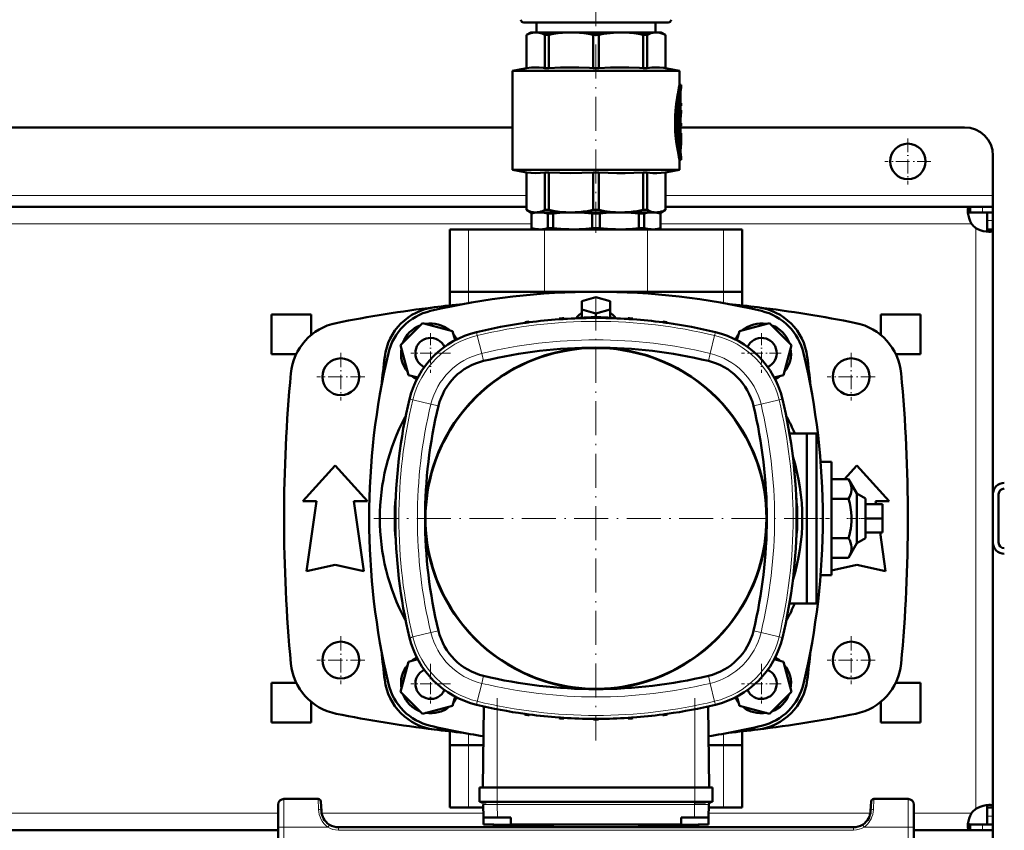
# Model space of a CAD drawing. Extents: x -1351 to 1763, y -1300 to 612.
# Tile 31 of 81: x 238 to 586, y -1127 to -841. Entities that reach past the tile are written whole.
import ezdxf

# ---------------------------------------------------------------- set-up
doc = ezdxf.new("R2010")
doc.units = 0
doc.linetypes.add('DASHDOT', pattern=[18.5, 12, -3, 0.5, -3])

msp = doc.modelspace()

# ---------------------------------------------------------------- linework, layer by layer
at = {"color": 7, "linetype": 'DASHDOT', "lineweight": 18}
for p, q in [((441.6, -831.6), (441.6, -916.53)), ((441.59, -938.99), (441.59, -1095.67)), ((519.94, -1017.33), (363.25, -1017.33)), ((406.69, -1080.82), (406.69, -1115.2)), ((476.49, -1080.82), (476.49, -1115.2))]:
    msp.add_line(p, q, dxfattribs=at)
at = {"color": 7, "lineweight": 50}
for p, q in [((416.1, -842.33), (467.1, -842.33)), ((420.6, -842.33), (420.6, -845.83)), ((462.6, -842.33), (462.6, -845.83)), ((418.6, -845.83), (417.1, -846.7)), ((417.1, -846.7), (417.12, -846.7)), ((417.1, -858.45), (417.1, -846.7)), ((417.12, -858.45), (417.12, -846.7)), ((418.6, -845.83), (420.35, -845.83)), ((420.35, -845.83), (432.8, -845.83)), ((423.58, -846.7), (425, -846.7)), ((423.58, -846.7), (423.58, -858.45)), ((425, -858.45), (425, -846.7)), ((432.8, -845.83), (450.4, -845.83)), ((440.6, -846.7), (442.61, -846.7)), ((440.6, -846.7), (440.6, -858.45)), ((442.61, -858.45), (442.61, -846.7)), ((450.4, -845.83), (462.85, -845.83)), ((458.2, -846.7), (459.62, -846.7)), ((458.2, -846.7), (458.2, -858.45)), ((459.62, -858.45), (459.62, -846.7)), ((462.85, -845.83), (464.6, -845.83)), ((464.6, -845.83), (466.1, -846.7)), ((466.1, -846.7), (466.08, -846.7)), ((466.08, -846.7), (466.08, -858.45)), ((466.1, -858.45), (466.1, -846.7)), ((417.1, -858.45), (412.1, -859.33)), ((441.6, -859.33), (412.1, -859.33)), ((412.1, -894.33), (412.1, -859.33)), ((417.12, -858.45), (417.1, -858.45)), ((423.58, -858.45), (425, -858.45)), ((440.6, -858.45), (442.61, -858.45)), ((441.6, -859.33), (471.1, -859.33)), ((458.2, -858.45), (459.62, -858.45)), ((466.08, -858.45), (466.1, -858.45)), ((466.1, -858.45), (471.1, -859.33)), ((471.1, -864.38), (471.1, -859.33)), ((471.1, -864.38), (471.6, -864.38)), ((471.6, -865.28), (471.6, -864.38)), ((471.1, -869.63), (471.1, -867.96)), ((471.42, -867.23), (471.42, -870.83)), ((470.8, -869.94), (470.8, -870.08)), ((470.8, -870.08), (470.8, -879.92)), ((471.37, -869.63), (470.86, -869.63)), ((471.31, -870.08), (471.31, -879.92)), ((471.42, -874.76), (471.42, -870.08)), ((471.42, -870.83), (471.52, -870.83)), ((471.52, -870.83), (471.6, -870.83)), ((471.6, -871.73), (471.6, -870.83)), ((471.42, -871.73), (471.52, -871.73)), ((471.6, -873.24), (471.42, -873.24)), ((471.6, -871.73), (471.52, -871.73)), ((471.6, -874.12), (471.6, -873.24)), ((471.42, -877.91), (471.42, -876.54)), ((471.42, -876.54), (471.42, -877.91)), ((471.42, -877.91), (471.6, -877.91)), ((471.6, -878.81), (471.6, -877.91)), ((412.1, -879.33), (151.42, -879.33)), ((470.8, -881.78), (470.8, -884.78)), ((471.37, -880.37), (470.86, -880.37)), ((470.86, -881.33), (471.37, -881.33)), ((471.1, -881.33), (471.1, -880.37)), ((471.31, -881.78), (471.31, -884.78)), ((471.37, -881.33), (471.6, -881.33)), ((471.42, -878.81), (471.42, -881.33)), ((471.6, -878.81), (471.42, -878.81)), ((471.42, -879.92), (471.42, -878.81)), ((571.6, -879.33), (471.42, -879.33)), ((471.6, -882.23), (471.6, -881.33)), ((471.37, -885.23), (470.86, -885.23)), ((471.1, -887.21), (471.1, -885.23)), ((471.42, -884.78), (471.42, -882.47)), ((471.54, -882.82), (471.42, -882.82)), ((471.6, -882.23), (471.45, -882.23)), ((471.59, -882.23), (471.59, -883.67)), ((471.6, -884.95), (471.6, -883.9)), ((471.1, -890.78), (471.6, -890.78)), ((471.1, -894.33), (471.1, -890.78)), ((471.6, -890.78), (471.6, -889.88)), ((581.6, -903.33), (581.6, -889.33)), ((412.1, -894.33), (441.6, -894.33)), ((417.1, -895.21), (412.1, -894.33)), ((417.1, -895.21), (417.12, -895.21)), ((417.1, -908.47), (417.1, -895.21)), ((417.12, -908.47), (417.12, -895.21)), ((423.58, -895.21), (425, -895.21)), ((423.58, -895.21), (423.58, -908.47)), ((425, -908.47), (425, -895.21)), ((440.6, -895.21), (441.6, -895.21)), ((440.6, -895.21), (440.6, -908.47)), ((441.6, -894.33), (471.1, -894.33)), ((441.6, -895.21), (442.61, -895.21)), ((442.61, -908.47), (442.61, -895.21)), ((458.2, -895.21), (459.62, -895.21)), ((458.2, -895.21), (458.2, -908.47)), ((459.62, -908.47), (459.62, -895.21)), ((466.08, -895.21), (466.1, -895.21)), ((466.08, -895.21), (466.08, -908.47)), ((466.1, -895.21), (471.1, -894.33)), ((466.1, -908.47), (466.1, -895.21)), ((581.6, -907.33), (581.6, -903.33)), ((417.1, -907.33), (146.1, -907.33)), ((417.1, -908.47), (417.12, -908.47)), ((418.6, -909.33), (417.1, -908.47)), ((418.6, -909.33), (420.35, -909.33)), ((420.1, -909.33), (418.85, -909.79)), ((418.89, -909.79), (418.85, -909.79)), ((418.85, -914.88), (418.85, -909.79)), ((418.89, -914.88), (418.89, -909.79)), ((420.35, -909.33), (432.8, -909.33)), ((423.58, -908.47), (425, -908.47)), ((424.58, -914.88), (424.58, -909.79)), ((426.5, -909.79), (424.58, -909.79)), ((426.5, -914.88), (426.5, -909.79)), ((432.8, -909.33), (441.6, -909.33)), ((440.25, -914.88), (440.25, -909.79)), ((441.6, -909.79), (440.25, -909.79)), ((440.6, -908.47), (441.6, -908.47)), ((441.6, -908.47), (442.61, -908.47)), ((441.6, -909.33), (450.4, -909.33)), ((442.96, -909.79), (441.6, -909.79)), ((442.96, -914.88), (442.96, -909.79)), ((450.4, -909.33), (462.85, -909.33)), ((458.62, -909.79), (456.7, -909.79)), ((456.7, -914.88), (456.7, -909.79)), ((458.2, -908.47), (459.62, -908.47)), ((458.62, -914.88), (458.62, -909.79)), ((462.85, -909.33), (464.6, -909.33)), ((463.1, -909.33), (464.35, -909.79)), ((464.31, -914.88), (464.31, -909.79)), ((464.35, -909.79), (464.31, -909.79)), ((464.35, -914.88), (464.35, -909.79)), ((464.6, -909.33), (466.1, -908.47)), ((466.08, -908.47), (466.1, -908.47)), ((573.57, -907.33), (466.1, -907.33)), ((573.57, -907.33), (573.57, -909.33)), ((577.9, -907.33), (573.57, -907.33)), ((573.57, -909.33), (577.9, -909.33)), ((581.6, -907.33), (577.9, -907.33)), ((581.6, -909.33), (577.9, -909.33)), ((579.6, -912.2), (579.6, -909.33)), ((581.6, -909.33), (581.51, -909.33)), ((581.6, -907.33), (581.6, -909.33)), ((581.6, -912.2), (581.6, -909.33)), ((579.6, -915.36), (579.6, -912.2)), ((581.6, -915.36), (581.6, -912.2)), ((390.1, -915.33), (396.64, -915.33)), ((390.1, -937.33), (390.1, -915.33)), ((423.47, -915.33), (396.64, -915.33)), ((418.89, -914.88), (418.85, -914.88)), ((420.1, -915.33), (418.85, -914.88)), ((421.74, -915.33), (420.1, -915.33)), ((433.37, -915.33), (421.74, -915.33)), ((423.47, -915.33), (459.74, -915.33)), ((426.5, -914.88), (424.58, -914.88)), ((441.6, -915.33), (433.37, -915.33)), ((441.6, -914.88), (440.25, -914.88)), ((442.96, -914.88), (441.6, -914.88)), ((449.83, -915.33), (441.6, -915.33)), ((461.47, -915.33), (449.83, -915.33)), ((458.62, -914.88), (456.7, -914.88)), ((486.57, -915.33), (459.74, -915.33)), ((463.1, -915.33), (461.47, -915.33)), ((463.1, -915.33), (464.35, -914.88)), ((464.35, -914.88), (464.31, -914.88)), ((486.57, -915.33), (493.1, -915.33)), ((493.1, -937.33), (493.1, -915.33)), ((581.6, -915.36), (579.6, -915.36)), ((581.6, -1008.77), (581.6, -915.36)), ((390.1, -937.33), (396.64, -937.33)), ((390.1, -942.17), (390.1, -937.33)), ((396.64, -937.33), (390.1, -937.33)), ((423.47, -937.33), (396.64, -937.33)), ((396.64, -937.33), (423.47, -937.33)), ((423.47, -937.33), (459.74, -937.33)), ((459.74, -937.33), (423.47, -937.33)), ((486.57, -937.33), (459.74, -937.33)), ((459.74, -937.33), (486.57, -937.33)), ((486.57, -937.33), (493.1, -937.33)), ((493.1, -937.33), (486.57, -937.33)), ((493.1, -942.17), (493.1, -937.33)), ((436.6, -940.72), (441.6, -939.27)), ((436.6, -943.6), (436.6, -940.72)), ((441.6, -939.27), (446.6, -940.72)), ((446.6, -940.72), (446.6, -943.6)), ((441.6, -945.05), (436.6, -943.6)), ((436.6, -946.52), (436.6, -943.6)), ((446.6, -943.6), (441.6, -945.05)), ((446.6, -946.52), (446.6, -943.6)), ((327.1, -959.33), (327.1, -945.33)), ((341.1, -945.33), (327.1, -945.33)), ((341.1, -945.33), (341.1, -952.63)), ((418.05, -948.13), (418.04, -947.88)), ((428.56, -947.06), (428.57, -946.8)), ((430.29, -946.94), (430.28, -946.69)), ((434.6, -946.69), (434.67, -946.66)), ((435, -946.19), (434.66, -946.68)), ((440.7, -946.59), (440.71, -946.33)), ((441.6, -946.33), (441.6, -945.05)), ((442.48, -946.59), (442.48, -946.33)), ((448.2, -946.19), (448.55, -946.68)), ((448.54, -946.66), (448.6, -946.69)), ((452.9, -946.94), (452.91, -946.69)), ((454.63, -947.06), (454.62, -946.8)), ((465.14, -948.13), (465.15, -947.88)), ((556.1, -945.33), (542.1, -945.33)), ((542.1, -945.33), (542.1, -952.63)), ((556.1, -959.33), (556.1, -945.33)), ((380.43, -948.4), (372.67, -956.16)), ((391.02, -951.24), (380.43, -948.4)), ((391.89, -954.46), (391.02, -951.24)), ((416.46, -948.35), (416.47, -948.09)), ((466.73, -948.35), (466.72, -948.09)), ((492.18, -951.24), (491.32, -954.47)), ((502.78, -948.4), (492.18, -951.24)), ((510.53, -956.16), (502.78, -948.4)), ((372.67, -956.16), (375.51, -966.75)), ((507.69, -966.75), (510.53, -956.16)), ((335.88, -959.33), (327.1, -959.33)), ((556.1, -959.33), (547.33, -959.33)), ((375.51, -966.75), (378.73, -967.62)), ((504.46, -967.62), (507.69, -966.75)), ((374.28, -981.54), (374.42, -981.61)), ((508.92, -981.54), (508.77, -981.62)), ((509.83, -987.33), (516.01, -987.33)), ((516.01, -987.33), (516.01, -1047.33)), ((519.41, -987.33), (516.01, -987.33)), ((519.41, -1047.33), (519.41, -987.33)), ((338.23, -1011.21), (349.6, -998.71)), ((349.6, -998.71), (360.98, -1011.21)), ((520.81, -997.33), (524.6, -997.33)), ((524.6, -997.33), (524.6, -1037.33)), ((529.26, -1003.48), (533.6, -998.71)), ((533.6, -998.71), (544.98, -1011.21)), ((524.6, -1003.48), (530.68, -1003.48)), ((530.68, -1003.48), (533.6, -1008.6)), ((524.6, -1010.4), (530.68, -1010.4)), ((533.6, -1008.6), (533.6, -1026.06)), ((533.6, -1008.6), (536.6, -1010.33)), ((536.6, -1024.33), (536.6, -1010.33)), ((581.6, -1008.83), (581.6, -1025.83)), ((583.6, -1008.83), (583.6, -1025.83)), ((342.98, -1011.21), (338.23, -1011.21)), ((339.48, -1035.96), (342.98, -1011.21)), ((356.23, -1011.21), (359.73, -1035.96)), ((360.98, -1011.21), (356.23, -1011.21)), ((536.6, -1012.33), (542.6, -1012.33)), ((544.98, -1011.21), (540.23, -1011.21)), ((540.23, -1011.21), (540.39, -1012.33)), ((542.6, -1017.33), (542.6, -1012.33)), ((536.6, -1017.33), (542.6, -1017.33)), ((542.6, -1022.33), (542.6, -1017.33)), ((524.6, -1024.26), (530.68, -1024.26)), ((536.6, -1024.33), (533.6, -1026.06)), ((536.6, -1022.33), (542.6, -1022.33)), ((541.8, -1022.33), (543.73, -1035.96)), ((533.6, -1026.06), (530.68, -1031.19)), ((581.6, -1025.9), (581.6, -1119.3)), ((524.6, -1031.19), (530.68, -1031.19)), ((349.6, -1033.71), (339.48, -1035.96)), ((359.73, -1035.96), (349.6, -1033.71)), ((533.6, -1033.71), (524.6, -1035.71)), ((543.73, -1035.96), (533.6, -1033.71)), ((520.81, -1037.33), (524.6, -1037.33)), ((509.83, -1047.33), (516.01, -1047.33)), ((516.01, -1047.33), (519.41, -1047.33)), ((374.42, -1053.05), (374.28, -1053.13)), ((508.77, -1053.04), (508.92, -1053.13)), ((375.51, -1067.91), (372.67, -1078.51)), ((378.73, -1067.05), (375.51, -1067.91)), ((507.69, -1067.91), (504.46, -1067.05)), ((510.53, -1078.51), (507.69, -1067.91)), ((335.88, -1075.33), (327.1, -1075.33)), ((327.1, -1089.33), (327.1, -1075.33)), ((556.1, -1075.33), (547.33, -1075.33)), ((556.1, -1089.33), (556.1, -1075.33)), ((372.67, -1078.51), (380.43, -1086.26)), ((502.78, -1086.26), (510.53, -1078.51)), ((341.1, -1082.03), (341.1, -1089.33)), ((391.02, -1083.43), (391.89, -1080.2)), ((491.32, -1080.19), (492.18, -1083.43)), ((542.1, -1082.03), (542.1, -1089.33)), ((380.43, -1086.26), (391.02, -1083.43)), ((402.03, -1083.68), (401.7, -1112.33)), ((416.46, -1086.32), (416.47, -1086.57)), ((418.05, -1086.54), (418.04, -1086.78)), ((465.14, -1086.54), (465.15, -1086.78)), ((466.73, -1086.32), (466.72, -1086.57)), ((481.16, -1083.68), (481.49, -1112.33)), ((492.18, -1083.43), (502.78, -1086.26)), ((341.1, -1089.33), (327.1, -1089.33)), ((428.56, -1087.61), (428.57, -1087.86)), ((430.29, -1087.73), (430.28, -1087.98)), ((440.7, -1088.08), (440.71, -1088.33)), ((442.48, -1088.08), (442.48, -1088.33)), ((452.9, -1087.73), (452.91, -1087.98)), ((454.63, -1087.61), (454.62, -1087.86)), ((556.1, -1089.33), (542.1, -1089.33)), ((390.1, -1097.33), (390.1, -1092.49)), ((493.1, -1097.33), (493.1, -1092.49)), ((396.64, -1097.33), (390.1, -1097.33)), ((390.1, -1097.33), (396.64, -1097.33)), ((390.1, -1097.33), (390.1, -1119.33)), ((396.64, -1097.33), (401.87, -1097.33)), ((401.87, -1097.33), (396.64, -1097.33)), ((481.31, -1097.33), (486.57, -1097.33)), ((486.57, -1097.33), (481.31, -1097.33)), ((493.1, -1097.33), (486.57, -1097.33)), ((486.57, -1097.33), (493.1, -1097.33)), ((493.1, -1097.33), (493.1, -1119.33)), ((402.32, -1112.33), (400.5, -1112.33)), ((400.5, -1117.33), (400.5, -1112.33)), ((406.71, -1112.33), (402.32, -1112.33)), ((406.71, -1112.33), (476.48, -1112.33)), ((480.87, -1112.33), (476.48, -1112.33)), ((482.69, -1112.33), (480.87, -1112.33)), ((482.69, -1117.33), (482.69, -1112.33)), ((343.58, -1116.33), (331.52, -1116.33)), ((344.76, -1120.65), (344.58, -1117.28)), ((402.32, -1117.33), (400.5, -1117.33)), ((401.7, -1117.58), (402.83, -1117.58)), ((406.71, -1117.33), (402.32, -1117.33)), ((406.71, -1117.33), (476.48, -1117.33)), ((480.87, -1117.33), (476.48, -1117.33)), ((476.48, -1117.58), (478.49, -1117.58)), ((478.49, -1117.58), (480.23, -1117.58)), ((482.69, -1117.33), (480.87, -1117.33)), ((538.62, -1117.28), (538.45, -1120.65)), ((551.68, -1116.33), (539.62, -1116.33)), ((329.52, -1118.32), (329.48, -1126.28)), ((344.76, -1120.73), (344.76, -1120.65)), ((396.64, -1119.33), (390.1, -1119.33)), ((396.64, -1119.33), (401.82, -1119.33)), ((401.88, -1122.83), (401.8, -1118.3)), ((481.31, -1122.83), (481.39, -1118.3)), ((481.37, -1119.33), (486.57, -1119.33)), ((493.1, -1119.33), (486.57, -1119.33)), ((553.68, -1118.32), (553.72, -1126.28)), ((579.6, -1119.3), (579.6, -1122.47)), ((581.6, -1119.3), (579.6, -1119.3)), ((581.6, -1119.3), (581.6, -1122.47)), ((401.92, -1125.34), (401.88, -1122.83)), ((401.88, -1122.83), (406.88, -1122.83)), ((411.59, -1122.83), (406.88, -1122.83)), ((411.59, -1125.34), (411.59, -1122.83)), ((476.31, -1122.83), (471.59, -1122.83)), ((471.59, -1125.34), (471.59, -1122.83)), ((481.31, -1122.83), (476.31, -1122.83)), ((481.27, -1125.34), (481.31, -1122.83)), ((579.6, -1122.47), (579.6, -1125.33)), ((581.6, -1122.47), (581.6, -1125.33)), ((329.47, -1127.33), (233.73, -1127.33)), ((329.1, -1198.33), (329.48, -1126.28)), ((532.45, -1126.33), (350.75, -1126.33)), ((363.59, -1126.33), (363.6, -1126.33)), ((365.6, -1126.33), (366.6, -1126.33)), ((365.6, -1126.33), (366.6, -1126.33)), ((366.6, -1126.33), (505.6, -1126.33)), ((401.92, -1125.34), (401.92, -1125.34)), ((411.59, -1125.49), (411.59, -1125.34)), ((416.35, -1126.33), (416.35, -1125.89)), ((416.36, -1126.33), (416.36, -1125.89)), ((423.43, -1126.33), (423.43, -1126.1)), ((424.08, -1126.33), (424.08, -1126.11)), ((454.31, -1125.34), (471.59, -1125.34)), ((459.13, -1126.33), (459.13, -1126.11)), ((459.78, -1126.33), (459.78, -1126.1)), ((466.85, -1126.33), (466.85, -1125.89)), ((466.85, -1126.33), (466.85, -1125.89)), ((471.59, -1125.34), (471.59, -1125.49)), ((481.27, -1125.34), (481.27, -1125.34)), ((506.6, -1126.33), (505.6, -1126.33)), ((506.6, -1126.33), (505.6, -1126.33)), ((553.72, -1126.28), (554.1, -1198.33)), ((573.57, -1127.33), (553.73, -1127.33)), ((573.57, -1127.33), (573.57, -1125.33)), ((577.9, -1125.33), (573.57, -1125.33)), ((577.9, -1127.33), (573.57, -1127.33)), ((581.6, -1125.33), (577.9, -1125.33)), ((581.6, -1127.33), (577.9, -1127.33)), ((581.6, -1125.33), (579.6, -1125.33)), ((581.6, -1127.33), (581.6, -1125.33)), ((581.6, -1127.33), (581.6, -1131.33))]:
    msp.add_line(p, q, dxfattribs=at)
at = {"color": 7, "linetype": 'DASHDOT', "lineweight": 18, "ltscale": 0.006833}
msp.add_line((471.2, -867.23), (471.48, -867.23), dxfattribs=at)
at = {"color": 7, "lineweight": 18}
for p, q in [((471.23, -867.23), (471.42, -867.23)), ((471.37, -866.47), (471.45, -866.47)), ((470.8, -870.08), (471.31, -870.08)), ((470.8, -879.92), (471.31, -879.92)), ((470.8, -881.78), (471.31, -881.78)), ((470.8, -884.78), (471.31, -884.78)), ((471.42, -883.65), (471.53, -883.65)), ((471.1, -886.55), (471.49, -886.55)), ((471.41, -888.9), (471.47, -888.9)), ((417.1, -903.33), (146.1, -903.33)), ((581.6, -903.33), (466.1, -903.33)), ((577.9, -907.33), (577.9, -909.33)), ((581.6, -912.2), (579.6, -912.2)), ((418.85, -913.33), (144.35, -913.33)), ((396.64, -937.33), (396.64, -915.33)), ((423.47, -937.33), (423.47, -915.33)), ((459.74, -937.33), (459.74, -915.33)), ((574.07, -913.33), (464.35, -913.33)), ((486.57, -937.33), (486.57, -915.33)), ((575.6, -1017.33), (575.6, -914.87)), ((396.64, -937.33), (396.64, -941.34)), ((423.47, -937.33), (423.47, -937.98)), ((459.74, -937.33), (459.74, -937.98)), ((486.57, -941.34), (486.57, -937.33)), ((399.75, -952.78), (399.46, -951.58)), ((399.75, -952.78), (401.28, -959.13)), ((483.43, -952.78), (481.91, -959.13)), ((483.43, -952.78), (483.72, -951.58)), ((401.92, -961.78), (401.28, -959.13)), ((481.27, -961.78), (481.91, -959.13)), ((376.54, -975.37), (375.84, -975.2)), ((377.04, -975.49), (376.54, -975.37)), ((377.04, -975.49), (383.39, -977.02)), ((506.15, -975.49), (499.8, -977.02)), ((506.15, -975.49), (506.52, -975.4)), ((506.52, -975.4), (506.7, -975.36)), ((506.7, -975.36), (507.34, -975.2)), ((386.04, -977.66), (383.39, -977.02)), ((497.15, -977.66), (499.8, -977.02)), ((575.6, -1017.33), (575.6, -1119.8)), ((377.04, -1059.17), (383.39, -1057.65)), ((386.04, -1057.01), (383.39, -1057.65)), ((497.15, -1057.01), (499.8, -1057.65)), ((506.15, -1059.17), (499.8, -1057.65)), ((376.49, -1059.31), (375.84, -1059.46)), ((376.67, -1059.26), (376.49, -1059.31)), ((377.04, -1059.17), (376.67, -1059.26)), ((506.15, -1059.17), (506.67, -1059.3)), ((506.67, -1059.3), (507.34, -1059.46)), ((401.92, -1072.89), (401.28, -1075.54)), ((481.27, -1072.89), (481.91, -1075.54)), ((399.75, -1081.89), (401.28, -1075.54)), ((483.43, -1081.89), (481.91, -1075.54)), ((399.75, -1081.89), (399.46, -1083.08)), ((483.43, -1081.89), (483.72, -1083.08)), ((406.69, -1084.67), (406.69, -1112.33)), ((476.49, -1084.67), (476.49, -1112.33)), ((396.64, -1093.32), (396.64, -1097.33)), ((486.57, -1097.33), (486.57, -1093.32)), ((396.64, -1097.33), (396.64, -1119.33)), ((486.57, -1097.33), (486.57, -1119.33)), ((406.71, -1117.33), (406.71, -1112.33)), ((476.48, -1117.33), (476.48, -1112.33)), ((331.52, -1116.33), (331.48, -1126.28)), ((343.58, -1116.33), (343.76, -1120.07)), ((402.83, -1117.58), (403.2, -1117.58)), ((406.71, -1117.58), (406.71, -1117.33)), ((406.71, -1117.58), (406.8, -1117.58)), ((406.8, -1118.3), (406.8, -1117.58)), ((406.8, -1117.58), (476.39, -1117.58)), ((476.39, -1118.3), (476.39, -1117.58)), ((476.39, -1117.58), (476.48, -1117.58)), ((476.48, -1117.58), (476.48, -1117.33)), ((480.23, -1117.58), (480.58, -1117.58)), ((539.44, -1120.07), (539.62, -1116.33)), ((551.72, -1126.28), (551.68, -1116.33)), ((329.5, -1121.33), (233.7, -1121.33)), ((401.85, -1121.33), (344.83, -1121.33)), ((406.72, -1118.31), (406.8, -1118.3)), ((406.88, -1122.83), (406.8, -1118.3)), ((476.39, -1118.3), (406.8, -1118.3)), ((476.31, -1122.83), (476.39, -1118.3)), ((476.39, -1118.3), (476.46, -1118.31)), ((538.37, -1121.33), (481.34, -1121.33)), ((574.07, -1121.33), (553.7, -1121.33)), ((581.6, -1122.47), (579.6, -1122.47)), ((331.48, -1126.28), (331.1, -1198.33)), ((347.07, -1126.28), (331.48, -1126.28)), ((347.44, -1125.68), (347.07, -1126.28)), ((347.59, -1125.43), (347.44, -1125.68)), ((350.75, -1127.33), (350.75, -1126.33)), ((350.76, -1126.33), (350.75, -1126.33)), ((532.45, -1127.33), (350.75, -1127.33)), ((532.45, -1127.33), (532.45, -1126.33)), ((535.61, -1125.43), (535.77, -1125.68)), ((535.77, -1125.68), (536.14, -1126.28)), ((551.72, -1126.28), (536.14, -1126.28)), ((551.72, -1126.28), (552.1, -1198.33)), ((577.9, -1127.33), (577.9, -1125.33))]:
    msp.add_line(p, q, dxfattribs=at)
at = {"color": 7, "linetype": 'DASHDOT', "lineweight": 18, "ltscale": 0.018776}
msp.add_line((471.49, -870.08), (470.74, -870.08), dxfattribs=at)
at = {"color": 7, "linetype": 'DASHDOT', "lineweight": 18, "ltscale": 0.003076}
msp.add_line((471.53, -871.28), (471.41, -871.28), dxfattribs=at)
at = {"color": 7, "linetype": 'DASHDOT', "lineweight": 18, "ltscale": 0.019035}
for p, q in [((471.49, -879.92), (470.73, -879.92)), ((471.49, -884.78), (470.73, -884.78))]:
    msp.add_line(p, q, dxfattribs=at)
at = {"color": 7, "linetype": 'DASHDOT', "lineweight": 18, "ltscale": 0.016974}
msp.add_line((471.42, -881.78), (470.74, -881.78), dxfattribs=at)
at = {"color": 7, "linetype": 'DASHDOT', "lineweight": 18, "ltscale": 0.000875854}
msp.add_line((471.41, -882.47), (471.45, -882.47), dxfattribs=at)
at = {"color": 7, "linetype": 'DASHDOT', "lineweight": 18, "ltscale": 0.004106}
msp.add_line((471.57, -883.27), (471.41, -883.27), dxfattribs=at)
at = {"color": 7, "linetype": 'DASHDOT', "lineweight": 18, "ltscale": 0.40625}
for p, q in [((551.6, -883.21), (551.6, -899.46)), ((559.73, -891.33), (543.48, -891.33))]:
    msp.add_line(p, q, dxfattribs=at)
at = {"color": 7, "linetype": 'DASHDOT', "lineweight": 18, "ltscale": 0.011627}
msp.add_line((471.06, -887.78), (471.53, -887.78), dxfattribs=at)
at = {"color": 7, "linetype": 'DASHDOT', "lineweight": 18, "ltscale": 0.349701}
for p, q in [((383.27, -952), (383.27, -965.99)), ((499.94, -952), (499.94, -965.99)), ((390.26, -959), (376.27, -959)), ((506.93, -959), (492.94, -959)), ((383.27, -1068.67), (383.27, -1082.66)), ((499.94, -1068.67), (499.94, -1082.66)), ((390.26, -1075.67), (376.27, -1075.67)), ((506.93, -1075.67), (492.94, -1075.67))]:
    msp.add_line(p, q, dxfattribs=at)
at = {"color": 7, "linetype": 'DASHDOT', "lineweight": 18, "ltscale": 0.422501}
for p, q in [((351.6, -958.88), (351.6, -975.78)), ((531.6, -958.88), (531.6, -975.78)), ((360.05, -967.33), (343.15, -967.33)), ((540.05, -967.33), (523.15, -967.33)), ((360.05, -1067.33), (343.15, -1067.33)), ((540.05, -1067.33), (523.15, -1067.33))]:
    msp.add_line(p, q, dxfattribs=at)
at = {"color": 7, "linetype": 'DASHDOT', "lineweight": 18, "ltscale": 0.113652}
msp.add_line((520.43, -1017.33), (524.98, -1017.33), dxfattribs=at)
at = {"color": 7, "linetype": 'DASHDOT', "lineweight": 18, "ltscale": 0.177682}
msp.add_line((537.19, -1017.33), (530.09, -1017.33), dxfattribs=at)
at = {"color": 7, "linetype": 'DASHDOT', "lineweight": 18, "ltscale": 0.422498}
for p, q in [((351.6, -1058.88), (351.6, -1075.78)), ((531.6, -1058.88), (531.6, -1075.78))]:
    msp.add_line(p, q, dxfattribs=at)
at = {"color": 7, "linetype": 'DASHDOT', "lineweight": 18, "ltscale": 0.15}
for p, q in [((406.71, -1117.83), (406.71, -1111.83)), ((476.48, -1117.83), (476.48, -1111.83))]:
    msp.add_line(p, q, dxfattribs=at)
at = {"color": 7, "lineweight": 50}
for points in [[(420.35, -845.83), (419.77, -845.86), (419.17, -845.95), (418.57, -846.1), (417.97, -846.31), (417.12, -846.7)], [(423.58, -846.7), (422.57, -846.25), (421.6, -845.97), (420.97, -845.87), (420.35, -845.83)], [(432.8, -845.83), (431.3, -845.87), (429.78, -845.97), (428.24, -846.14), (426.65, -846.38), (425, -846.7)], [(440.6, -846.7), (438.95, -846.38), (437.36, -846.13), (435.82, -845.97), (434.3, -845.87), (432.8, -845.83)], [(450.4, -845.83), (448.9, -845.87), (446.62, -846.04), (444.25, -846.38), (442.61, -846.7)], [(458.2, -846.7), (456.55, -846.38), (454.97, -846.13), (453.42, -845.97), (451.9, -845.87), (450.4, -845.83)], [(462.85, -845.83), (462.23, -845.87), (461.6, -845.97), (460.96, -846.14), (459.97, -846.53), (459.62, -846.7)], [(462.85, -845.83), (463.63, -845.88), (464.42, -846.04), (465.23, -846.31), (466.08, -846.7)], [(417.12, -858.45), (418.82, -858.25), (420.43, -858.19), (421.5, -858.22), (423.07, -858.38), (423.58, -858.45)], [(425, -858.45), (429.1, -858.25), (432.98, -858.19), (435.57, -858.22), (439.36, -858.38), (440.6, -858.45)], [(442.61, -858.45), (446.7, -858.25), (450.58, -858.19), (453.17, -858.22), (456.96, -858.38), (458.2, -858.45)], [(459.62, -858.45), (461.32, -858.25), (462.92, -858.19), (464, -858.22), (465.57, -858.38), (466.08, -858.45)], [(471.1, -864.38), (470.87, -865.4), (470.43, -867.53), (470.2, -868.81), (469.88, -871.02), (469.64, -873.35), (469.52, -875.32), (469.47, -877.31), (469.5, -879.31), (469.57, -880.79), (469.68, -882.26), (469.91, -884.34), (470.19, -886.31), (470.41, -887.56), (470.84, -889.68), (471.1, -890.78)], [(471.6, -864.38), (471.37, -865.4), (470.98, -867.3), (470.71, -868.86), (470.46, -870.57), (470.21, -872.86), (470.03, -875.67), (470, -877.34), (470.02, -879.02), (470.13, -881.33), (470.34, -883.58), (470.58, -885.45), (471.04, -888.2), (471.36, -889.71), (471.6, -890.78)], [(471.6, -889.88), (471.24, -888.03), (470.85, -885.54), (470.62, -883.67), (470.41, -881.3), (470.31, -879.17), (470.29, -877.02), (470.35, -874.87), (470.51, -872.55), (470.72, -870.59), (471.13, -867.79), (471.6, -865.28)], [(471.37, -869.63), (471.36, -869.63), (471.36, -869.63), (471.36, -869.64), (471.35, -869.65), (471.34, -869.69), (471.31, -870.08)], [(471.42, -870.08), (471.41, -869.78), (471.39, -869.68), (471.38, -869.65), (471.38, -869.64), (471.37, -869.63), (471.37, -869.63)], [(471.52, -870.83), (471.52, -870.83), (471.52, -870.83), (471.52, -870.84), (471.51, -870.85), (471.5, -870.96), (471.5, -871.6), (471.51, -871.7), (471.52, -871.73), (471.52, -871.73), (471.52, -871.73), (471.52, -871.73)], [(470.8, -879.92), (470.82, -880.22), (470.84, -880.33), (470.85, -880.36), (470.85, -880.37), (470.86, -880.37), (470.86, -880.37)], [(470.86, -881.33), (470.86, -881.33), (470.85, -881.34), (470.85, -881.35), (470.83, -881.39), (470.8, -881.78)], [(471.31, -879.92), (471.32, -880.22), (471.34, -880.33), (471.35, -880.36), (471.36, -880.37), (471.36, -880.37), (471.37, -880.37)], [(471.37, -881.33), (471.36, -881.33), (471.36, -881.33), (471.36, -881.34), (471.35, -881.35), (471.34, -881.39), (471.31, -881.78)], [(471.37, -880.37), (471.37, -880.37), (471.38, -880.37), (471.38, -880.35), (471.39, -880.32), (471.42, -879.92)], [(470.8, -884.78), (470.82, -885.08), (470.84, -885.19), (470.85, -885.22), (470.85, -885.23), (470.86, -885.23), (470.86, -885.23)], [(471.31, -884.78), (471.32, -885.08), (471.34, -885.19), (471.35, -885.22), (471.36, -885.23), (471.36, -885.23), (471.37, -885.23)], [(471.37, -885.23), (471.37, -885.23), (471.38, -885.23), (471.38, -885.21), (471.39, -885.18), (471.42, -884.78)], [(471.42, -882.47), (471.43, -882.26), (471.44, -882.24), (471.44, -882.24), (471.44, -882.23), (471.44, -882.23), (471.45, -882.23)], [(471.54, -882.82), (471.54, -882.82), (471.54, -882.82), (471.54, -882.83), (471.52, -882.92), (471.51, -883.21), (471.53, -883.65)], [(471.56, -882.88), (471.55, -882.83), (471.55, -882.82), (471.54, -882.82), (471.54, -882.82)], [(471.49, -886.55), (471.43, -887.18), (471.42, -887.94), (471.47, -888.9)], [(423.58, -895.21), (421.92, -895.41), (420.31, -895.48), (418.71, -895.41), (417.12, -895.21)], [(440.6, -895.21), (436.59, -895.41), (432.69, -895.48), (428.83, -895.41), (425, -895.21)], [(458.2, -895.21), (454.97, -895.39), (451.9, -895.47), (448.9, -895.47), (445.84, -895.39), (442.61, -895.21)], [(466.08, -895.21), (464.53, -895.41), (463.06, -895.48), (461.6, -895.44), (460.64, -895.35), (459.62, -895.21)], [(417.12, -908.47), (417.76, -908.77), (418.67, -909.09), (419.57, -909.28), (420.35, -909.33)], [(421.73, -909.33), (420.78, -909.39), (419.83, -909.54), (418.89, -909.79)], [(420.35, -909.33), (420.94, -909.3), (421.53, -909.21), (422.14, -909.06), (422.74, -908.85), (423.58, -908.47)], [(424.58, -909.79), (423.45, -909.5), (422.31, -909.35), (421.74, -909.33)], [(425, -908.47), (426.55, -908.77), (428.75, -909.09), (430.91, -909.28), (432.8, -909.33)], [(433.37, -909.33), (431.08, -909.38), (428.79, -909.54), (426.5, -909.79)], [(432.8, -909.33), (434.22, -909.3), (435.65, -909.21), (437.11, -909.06), (438.56, -908.85), (440.6, -908.47)], [(440.25, -909.79), (437.5, -909.5), (434.75, -909.35), (433.37, -909.33)], [(450.4, -909.33), (448.47, -909.28), (446.54, -909.11), (444.62, -908.85), (442.61, -908.47)], [(449.83, -909.33), (447.53, -909.38), (445.24, -909.54), (442.96, -909.79)], [(456.7, -909.79), (453.96, -909.5), (451.21, -909.35), (449.83, -909.33)], [(450.4, -909.33), (451.82, -909.3), (453.25, -909.21), (454.71, -909.06), (456.17, -908.85), (458.2, -908.47)], [(461.47, -909.33), (460.51, -909.38), (459.57, -909.54), (458.62, -909.79)], [(459.62, -908.47), (460.26, -908.77), (461.17, -909.09), (462.07, -909.28), (462.85, -909.33)], [(464.31, -909.79), (463.18, -909.5), (462.04, -909.35), (461.48, -909.33)], [(462.85, -909.33), (463.44, -909.3), (464.03, -909.21), (464.64, -909.06), (465.24, -908.85), (466.08, -908.47)], [(572.72, -908.75), (572.78, -908.11), (572.86, -907.85), (572.97, -907.64), (573.1, -907.48), (573.27, -907.38), (573.57, -907.33)], [(574.07, -913.33), (573.59, -912.39), (573.21, -911.41), (572.94, -910.44), (572.78, -909.52), (572.72, -908.75)], [(572.81, -909.77), (572.98, -909.52), (573.23, -909.38), (573.57, -909.33)], [(418.89, -914.88), (420.03, -915.17), (421.17, -915.31), (421.74, -915.33)], [(421.74, -915.33), (422.69, -915.28), (423.64, -915.13), (424.58, -914.88)], [(426.5, -914.88), (429.24, -915.17), (432, -915.31), (433.37, -915.33)], [(433.37, -915.33), (435.67, -915.28), (437.96, -915.13), (440.25, -914.88)], [(442.96, -914.88), (445.7, -915.17), (448.45, -915.31), (449.83, -915.33)], [(449.83, -915.33), (452.13, -915.28), (454.42, -915.13), (456.7, -914.88)], [(458.62, -914.88), (459.75, -915.17), (460.89, -915.31), (461.47, -915.33)], [(461.47, -915.33), (462.42, -915.28), (463.36, -915.13), (464.31, -914.88)], [(580.18, -916.21), (579.24, -916.13), (578.18, -915.91), (577.07, -915.56), (576.32, -915.24), (575.6, -914.87)], [(579.6, -915.36), (579.56, -915.7), (579.41, -915.96), (579.17, -916.12)], [(581.6, -915.36), (581.58, -915.55), (581.53, -915.71), (581.43, -915.85), (581.3, -915.97), (581.12, -916.06), (580.91, -916.13), (580.57, -916.19), (580.18, -916.21)], [(530.68, -1010.4), (531, -1009.8), (531.27, -1009.21), (531.45, -1008.7), (531.59, -1008.2), (531.72, -1007.41), (531.73, -1006.62), (531.63, -1005.83), (531.4, -1005.03), (531.09, -1004.26), (530.68, -1003.48)], [(530.68, -1024.26), (530.99, -1023.11), (531.24, -1021.99), (531.44, -1020.92), (531.59, -1019.86), (531.72, -1018.27), (531.73, -1016.7), (531.63, -1015.12), (531.4, -1013.51), (531.09, -1011.98), (530.68, -1010.4)], [(530.68, -1031.19), (531, -1030.58), (531.27, -1029.99), (531.45, -1029.49), (531.59, -1028.99), (531.72, -1028.2), (531.73, -1027.41), (531.63, -1026.62), (531.4, -1025.82), (531.09, -1025.05), (530.68, -1024.26)], [(574.07, -1121.33), (573.59, -1122.28), (573.21, -1123.26), (572.94, -1124.23), (572.78, -1125.14), (572.72, -1125.91)], [(580.18, -1118.45), (579.24, -1118.53), (578.18, -1118.75), (577.07, -1119.11), (576.32, -1119.42), (575.6, -1119.8)], [(579.6, -1119.3), (579.56, -1118.96), (579.41, -1118.71), (579.17, -1118.54)], [(581.6, -1119.3), (581.58, -1119.12), (581.53, -1118.95), (581.43, -1118.81), (581.3, -1118.69), (581.12, -1118.6), (580.91, -1118.53), (580.57, -1118.47), (580.18, -1118.45)], [(572.81, -1124.9), (572.98, -1125.14), (573.23, -1125.29), (573.57, -1125.33)], [(401.92, -1125.34), (411.84, -1125.74), (421.76, -1126.05), (431.67, -1126.26), (441.59, -1126.33), (451.51, -1126.26), (461.43, -1126.05), (471.35, -1125.74), (481.27, -1125.34)], [(572.72, -1125.91), (572.78, -1126.56), (572.86, -1126.82), (572.97, -1127.03), (573.1, -1127.18), (573.27, -1127.28), (573.57, -1127.33)]]:
    msp.add_lwpolyline(points, dxfattribs=at)
at = {"color": 7, "lineweight": 18}
for points in [[(480.58, -1117.58), (481.88, -1117.58), (481.89, -1117.58)], [(401.8, -1118.31), (401.8, -1118.31), (401.87, -1118.31), (402.35, -1118.31), (406.72, -1118.31)], [(476.46, -1118.31), (480.47, -1118.31), (481.38, -1118.31), (481.39, -1118.31)], [(344.61, -1123.41), (345.08, -1124.23), (345.66, -1125), (346.32, -1125.69), (347.07, -1126.28)], [(538.59, -1123.41), (538.22, -1124.07), (537.79, -1124.7), (537.3, -1125.28), (536.74, -1125.81), (536.14, -1126.28)], [(329.48, -1126.28), (329.48, -1126.28), (329.5, -1126.28), (329.7, -1126.28), (331.48, -1126.28)]]:
    msp.add_lwpolyline(points, dxfattribs=at)
at = {"color": 7, "lineweight": 50}
for centre, radius in [((551.6, -891.33), 6.25), ((351.6, -967.33), 6.5), ((531.6, -967.33), 6.5), ((351.6, -1067.33), 6.5), ((531.6, -1067.33), 6.5)]:
    msp.add_circle(centre, radius, dxfattribs=at)
for centre, radius, start, end in [((416.1, -841.33), 1, 180, 270), ((467.1, -841.33), 1, 270, 360), ((479.17, -867.19), 7.75, 174.6665, 180.2961), ((502.4, -869.71), 31.12, 171.814, 174.0215), ((470.88, -869.66), 0.033, 115.4624, 172.1605), ((502.31, -877.69), 31.03, 171.7518, 174.5773), ((501.76, -877.61), 30.35, 173.4075, 177.9816), ((571.6, -889.33), 10, 0, 90), ((460.27, -884.95), 11.33, 351.8657, 359.9883), ((460.3, -884.95), 11.31, 0.0034, 6.6192), ((460.31, -883.9), 11.29, 359.9979, 5.1558), ((502.52, -885.35), 31.25, 186.5147, 188.3307), ((579.72, -909.21), 7, 216.0817, 233.9139), ((441.6, -1191.45), 254.12, 76.7281, 103.2719), ((441.6, -1407.33), 468, 96.9973, 101.2889), ((387.04, -962.77), 20.1, 96.9973, 173.0027), ((387.85, -963.59), 20, 103.2719, 166.7281), ((441.6, -1407.33), 468, 95.7379, 96.9973), ((441.6, -1407.33), 468, 83.0027, 84.2621), ((441.6, -1407.33), 468, 78.7111, 83.0027), ((496.17, -962.77), 20.1, 6.9973, 83.0027), ((495.35, -963.59), 20, 13.2719, 76.7281), ((441.59, -1126.33), 180, 97.5193, 98.0238), ((441.59, -1126.58), 180, 94.1534, 97.5165), ((441.59, -1126.64), 180.06, 93.5991, 94.1519), ((441.59, -1126.33), 180, 93.6031, 94.1506), ((441.59, -1126.58), 180, 90.2837, 93.6003), ((441.6, -1017.34), 71, 90.7195, 96.0693), ((441.59, -1126.58), 180, 89.7163, 90.2837), ((441.59, -1126.33), 180, 89.7191, 90.2809), ((441.6, -1017.34), 71, 83.9217, 89.2943), ((441.59, -1126.58), 180, 86.3997, 89.7163), ((441.59, -1126.64), 180.06, 85.8481, 86.4009), ((441.59, -1126.33), 180, 85.8494, 86.3969), ((441.59, -1126.58), 180, 82.4835, 85.8466), ((441.59, -1126.33), 180, 81.9762, 82.4807), ((353.9, -968), 20, 101.2889, 174.6592), ((383.27, -959), 10.45, 110.38, 159.62), ((383.27, -959), 10.45, 50.38, 99.62), ((441.59, -1126.58), 180, 98.0266, 103.5356), ((441.59, -1126.64), 180.06, 97.5139, 98.0239), ((441.59, -1126.64), 180.06, 81.9761, 82.4861), ((441.59, -1126.58), 180, 76.4644, 81.9734), ((499.94, -959), 10.45, 80.38, 129.62), ((499.94, -959), 10.45, 20.38, 69.62), ((529.3, -968), 20, 5.3408, 78.7111), ((406.95, -982.69), 32, 103.5356, 166.4644), ((383.27, -959), 5.38, 24.2542, 245.7245), ((383.27, -959), 10.45, 27.7189, 39.62), ((476.23, -982.69), 32, 13.5356, 76.4644), ((499.94, -959), 10.45, 140.38, 152.3237), ((499.94, -959), 5.38, 294.1241, 155.8556), ((383.27, -959), 10.45, 170.38, 219.62), ((441.59, -1017.33), 60.26, 270.0122, 269.9878), ((441.59, -1017.33), 60.12, 0, 151.3521), ((441.59, -1126.58), 169.51, 76.4644, 103.5356), ((499.94, -959), 10.45, 320.38, 9.62), ((615.72, -1017.33), 254.12, 166.7281, 193.2719), ((831.6, -1017.33), 468, 173.0027, 174.2619), ((406.95, -982.69), 21.51, 103.5356, 166.4644), ((476.23, -982.69), 21.51, 13.5356, 76.4644), ((267.48, -1017.33), 254.12, 346.7281, 13.2719), ((51.6, -1017.33), 468, 5.7379, 6.9973), ((881.6, -1017.33), 550, 174.6592, 185.3408), ((383.27, -959), 10.45, 230.38, 242.2598), ((499.94, -959), 10.45, 297.656, 309.62), ((1.6, -1017.33), 550, 354.6592, 5.3408), ((550.84, -1017.33), 180, 166.4644, 193.5356), ((332.34, -1017.33), 180, 346.4644, 13.5356), ((550.84, -1017.33), 169.51, 166.4644, 193.5356), ((332.34, -1017.33), 169.51, 346.4644, 13.5356), ((441.6, -1017.33), 76.25, 152, 208), ((441.6, -1017.33), 76.25, 23.1701, 28), ((441.59, -1017.33), 60.12, 151.3521, 0), ((441.4, -1017.33), 72.95, 342.5948, 17.4053), ((585.6, -1008.83), 4, 90, 180), ((585.6, -1008.83), 2, 90, 180), ((441.6, -1017.33), 71, 173.9294, 180.0034), ((441.6, -1017.34), 71, 173.934, 186.0749), ((441.6, -1017.34), 71, 353.7144, 6.2769), ((441.6, -1017.33), 71, 359.9966, 6.2814), ((585.6, -1025.83), 4, 180, 270), ((585.6, -1025.83), 2, 180, 270), ((441.6, -1017.33), 76.25, 332, 336.8298), ((406.95, -1051.97), 21.51, 193.5356, 256.4644), ((476.23, -1051.97), 21.51, 283.5356, 346.4644), ((406.95, -1051.97), 32, 193.5356, 256.4644), ((476.23, -1051.97), 32, 283.5356, 346.4644), ((831.6, -1017.33), 468, 185.7382, 186.9973), ((51.6, -1017.33), 468, 353.0027, 354.2621), ((353.9, -1066.66), 20, 185.3408, 258.7111), ((383.27, -1075.67), 10.45, 140.38, 189.62), ((383.27, -1075.67), 10.45, 117.7412, 129.62), ((499.94, -1075.67), 10.45, 50.38, 62.343), ((499.94, -1075.67), 10.45, 350.38, 39.62), ((529.3, -1066.66), 20, 281.2889, 354.6592), ((383.27, -1075.67), 5.38, 114.278, 335.7423), ((441.59, -908.08), 169.51, 256.4644, 269.9957), ((441.59, -908.08), 169.51, 270.0043, 283.5356), ((499.94, -1075.67), 5.38, 204.1478, 65.8734), ((387.04, -1071.9), 20.1, 186.9973, 263.0027), ((387.85, -1071.08), 20, 193.2719, 256.7281), ((496.17, -1071.9), 20.1, 276.9973, 353.0027), ((495.35, -1071.08), 20, 283.2719, 346.7281), ((383.27, -1075.67), 10.45, 200.38, 249.62), ((499.94, -1075.67), 10.45, 290.38, 339.62), ((383.27, -1075.67), 10.45, 320.38, 332.2791), ((441.59, -908.08), 180, 256.4644, 261.9734), ((441.59, -908.08), 180, 278.0266, 283.5356), ((499.94, -1075.67), 10.45, 207.6783, 219.62), ((441.6, -627.33), 468, 258.7111, 262.9965), ((383.27, -1075.67), 10.45, 260.38, 309.62), ((441.59, -908.03), 180.06, 261.9761, 262.4861), ((441.59, -908.33), 180, 261.9762, 262.4807), ((441.59, -908.08), 180, 262.4835, 265.8466), ((441.59, -908.08), 180, 274.1534, 277.5165), ((441.59, -908.03), 180.06, 277.5139, 278.0239), ((441.59, -908.33), 180, 277.5193, 278.0238), ((499.94, -1075.67), 10.45, 230.38, 279.62), ((441.6, -627.33), 468, 276.9973, 281.2889), ((441.59, -908.02), 180.06, 265.8481, 266.4009), ((441.59, -908.33), 180, 265.8494, 266.3969), ((441.59, -908.08), 180, 266.3997, 269.7163), ((441.59, -908.08), 180, 269.7163, 270.2837), ((441.59, -908.33), 180, 269.7191, 270.281), ((441.59, -908.08), 180, 270.2837, 273.6003), ((441.59, -908.02), 180.06, 273.5991, 274.1519), ((441.59, -908.33), 180, 273.6031, 274.1506), ((441.6, -843.21), 254.12, 256.7281, 261.0137), ((441.6, -627.33), 468, 263.0027, 264.2618), ((441.6, -843.21), 254.12, 278.9824, 283.2719), ((441.6, -627.33), 468, 275.7381, 276.9973), ((331.52, -1118.33), 2, 90, 179.7), ((343.58, -1117.33), 1, 3, 90), ((401.59, -1116.83), 0.8, 218.6822, 248.3192), ((401.66, -1108.02), 9.56, 267.8242, 270.2818), ((482.19, -1118.32), 0.8, 111.706, 179), ((481.6, -1116.83), 0.8, 291.6808, 321.3178), ((539.62, -1117.33), 1, 90, 177), ((551.68, -1118.33), 2, 0.3, 90), ((350.75, -1120.33), 6, 183.748, 208.7472), ((350.75, -1120.33), 6, 183.8433, 208.7473), ((532.45, -1120.33), 6, 331.2567, 356.994), ((579.72, -1125.45), 7, 126.0861, 143.9183), ((350.75, -1120.33), 6, 208.7491, 238.2522), ((532.45, -1120.33), 6, 301.749, 331.2523), ((350.75, -1120.33), 6, 238.2564, 270), ((470.3, 2861.85), 3987.77, 269.0175, 269.1565), ((441.6, 79280.55), 80405.9, 269.978619, 270.0090543), ((412.64, 2877.09), 4003.02, 270.84377, 270.98225), ((532.45, -1120.33), 6, 270, 301.7436)]:
    msp.add_arc(centre, radius, start, end, dxfattribs=at)
at = {"color": 7, "lineweight": 18}
for centre, radius, start, end in [((441.59, -1126.58), 178.77, 76.4644, 103.5356), ((406.95, -982.69), 30.77, 103.5356, 166.4644), ((441.59, -1126.58), 172.24, 76.4644, 103.5356), ((476.23, -982.69), 30.77, 13.5356, 76.4644), ((406.95, -982.69), 24.24, 103.5356, 166.4644), ((476.23, -982.69), 24.24, 13.5356, 76.4644), ((550.84, -1017.33), 178.77, 166.4644, 193.5356), ((332.34, -1017.33), 178.77, 346.4644, 13.5356), ((550.84, -1017.33), 172.24, 166.4644, 193.5356), ((332.34, -1017.33), 172.24, 346.4644, 13.5356), ((406.95, -1051.97), 24.24, 193.5356, 256.4644), ((476.23, -1051.97), 24.24, 283.5356, 346.4644), ((406.95, -1051.97), 30.77, 193.5356, 256.4644), ((476.23, -1051.97), 30.77, 283.5356, 346.4644), ((441.59, -908.08), 172.24, 256.4644, 283.5356), ((441.59, -908.08), 178.77, 256.4644, 283.5356), ((401, -1118.32), 0.8, 1.0178, 68.306), ((403.3, -258.94), 858.64, 269.99292, 270.22726), ((379.93, -1118.35), 26.79, 0.1045, 1.6643), ((503.25, -1118.35), 26.79, 178.3353, 179.8952), ((482.19, -1118.32), 0.8, 111.694, 178.9822), ((352.21, -1119.69), 8.46, 182.6014, 206.0888), ((531.01, -1119.69), 8.44, 333.8842, 357.4163), ((350.75, -1120.32), 7.01, 238.2752, 269.9814), ((532.46, -1120.33), 6.99, 269.9849, 301.756)]:
    msp.add_arc(centre, radius, start, end, dxfattribs=at)
at = {"color": 7, "lineweight": 50}
for start_param, end_param in [(2.801753, 2.944905), (2.366399, 2.801753), (0.33984, 0.775193), (0.196685, 0.33984)]:
    msp.add_ellipse((441.6, -947.36), major_axis=(7, 0), ratio=0.5, start_param=start_param, end_param=end_param, dxfattribs=at)
at = {"color": 7, "lineweight": 18}
for centre, major_axis, ratio, start_param, end_param in [((343.76, -1120.7), (0.999, 0.052), 0.625417, 0.000123, 1.538026), ((539.44, -1120.7), (0.999, -0.052), 0.625465, 1.603675, 3.141634), ((551.72, -1126.29), (-2, -0.01), 0.005236, 3.141593, 4.712362)]:
    msp.add_ellipse(centre, major_axis=major_axis, ratio=ratio, start_param=start_param, end_param=end_param, dxfattribs=at)

doc.saveas('drawing.dxf')
